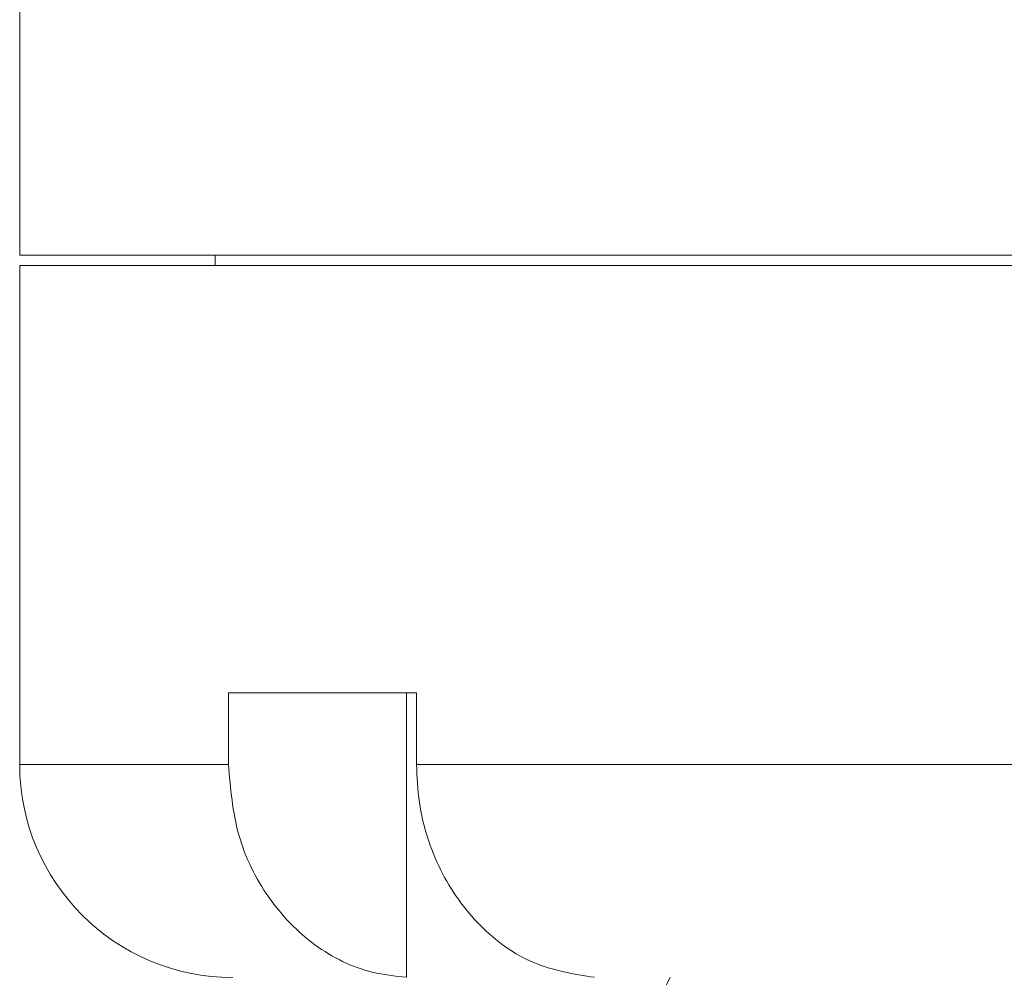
# Model space of a CAD drawing. Header units: inches. Extents: x -4.1 to 23, y -7 to 14.8.
# Tile 53 of 139: x 3.511 to 4.375, y 3.002 to 3.842. Entities that reach past the tile are written whole.
import ezdxf

# ---------------------------------------------------------------- set-up
doc = ezdxf.new("R2010")
doc.units = ezdxf.units.IN
doc.header["$MEASUREMENT"] = 0

msp = doc.modelspace()

# ---------------------------------------------------------------- linework, layer by layer
at = {"color": 7, "linetype": 'Continuous', "lineweight": 15}
for p, q in [((3.51058, 4.95138), (3.51058, 3.63538)), ((3.51058, 3.63538), (7.38558, 3.63538)), ((3.68208, 3.63538), (3.68208, 3.62638)), ((3.51058, 3.62638), (3.51058, 3.18838)), ((3.51058, 3.62638), (7.38558, 3.62638)), ((3.85875, 3.25138), (3.69375, 3.25138)), ((3.69375, 3.25138), (3.69375, 3.18838)), ((3.85003, 3.25138), (3.85003, 3.00152)), ((3.85875, 3.25138), (3.85875, 3.18838)), ((3.85875, 3.18838), (5.28308, 3.18838)), ((4.07708, 2.99256), (4.08126, 3.00157))]:
    msp.add_line(p, q, dxfattribs=at)
at = {"color": 8, "linetype": 'Continuous', "lineweight": 15}
msp.add_line((3.51058, 3.18838), (3.69375, 3.18838), dxfattribs=at)
at = {"color": 7, "linetype": 'Continuous', "lineweight": 15}
msp.add_arc((3.69758, 3.18838), 0.187, 180, 270, dxfattribs=at)
for points, knots in [([(3.69375, 3.18838), (3.69553, 3.16742), (3.69911, 3.12549), (3.72697, 3.0696), (3.768, 3.02728), (3.81177, 3.0057), (3.83996, 3.00262), (3.85003, 3.00152)], [0, 0, 0, 0, 0.219054, 0.438124, 0.65753, 0.877706, 1, 1, 1, 1]), ([(4.01503, 3.00152), (3.99678, 3.00441), (3.96028, 3.0102), (3.91257, 3.04478), (3.87743, 3.09408), (3.86077, 3.14512), (3.85927, 3.17723), (3.85875, 3.18838)], [0, 0, 0, 0, 0.221192, 0.442436, 0.66314, 0.882991, 1, 1, 1, 1])]:
    msp.add_open_spline(points, degree=3, knots=knots, dxfattribs=at)

doc.saveas('drawing.dxf')
